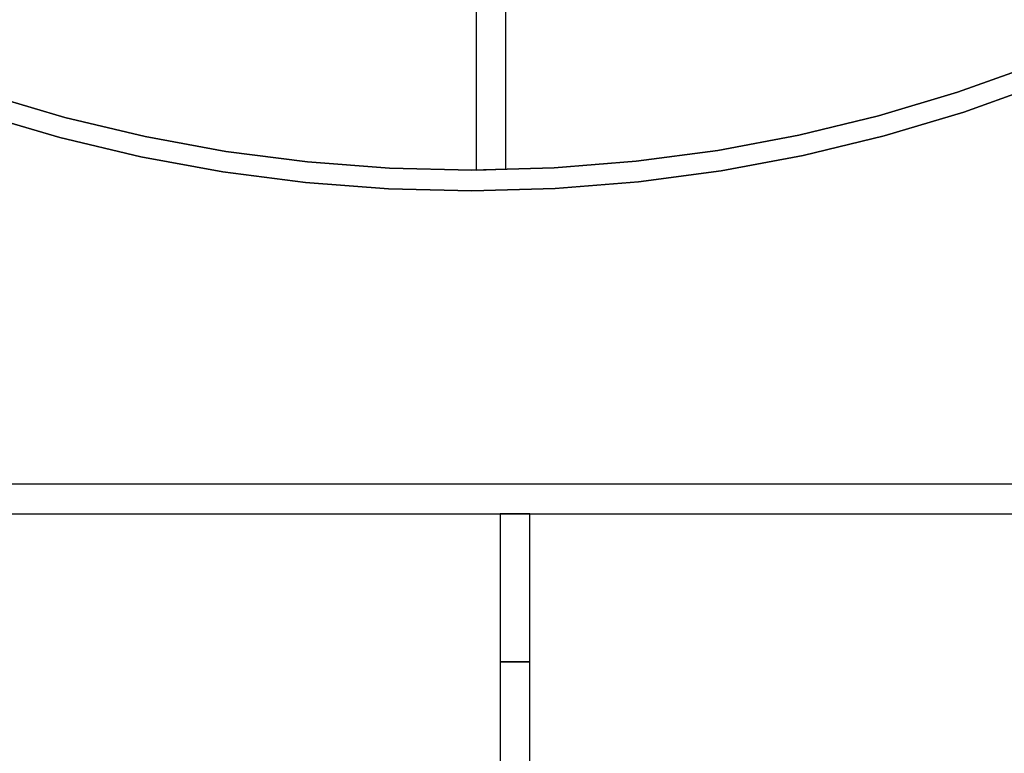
# Model space of a CAD drawing. Header units: metres. Extents: x 391.1 to 427.5, y 12.7 to 28.4.
# Tile 26 of 140: x 411.8 to 415.1, y 15.6 to 18.1. Entities that reach past the tile are written whole.
import ezdxf

# ---------------------------------------------------------------- set-up
doc = ezdxf.new("R2010")
doc.units = ezdxf.units.M
doc.layers.add('A-WALL-____-MCUT', color=7, linetype='Continuous', lineweight=25)
doc.layers.add('A-WALL-____-OTLN', color=7, linetype='Continuous', lineweight=25)

# ---------------------------------------------------------------- blocks, each defined once
blk = doc.blocks.new('Family - Envans P1-154847-04_CLI_AIGUA_P1')
at = {"layer": 'A-WALL-____-MCUT', "color": 253, "true_color": 0xaaaaaa}
for p, q in [((2.7888, 0.1), (0, 0.1)), ((0, 0.1), (0, 0)), ((2.7888, 0), (2.7888, 0.1)), ((0, 0), (2.7888, 0))]:
    blk.add_line(p, q, dxfattribs=at)
at = {"layer": 'A-WALL-____-OTLN', "color": 253, "true_color": 0xaaaaaa}
for p, q in [((2.7888, 0.1), (0, 0.1)), ((0, 0.1), (0, 0)), ((2.7888, 0), (2.7888, 0.1)), ((0, 0), (2.7888, 0))]:
    blk.add_line(p, q, dxfattribs=at)
at = {"layer": 'A-WALL-____-OTLN', "color": 253, "lineweight": 18, "true_color": 0xaaaaaa}
blk.add_line((0, 0), (2.7888, 0), dxfattribs=at)
blk = doc.blocks.new('Family - Mampara P1-154968-04_CLI_AIGUA_P1')
at = {"layer": 'A-WALL-____-MCUT', "color": 253, "true_color": 0xaaaaaa}
for p, q in [((9.6709, 0.1), (6.3089, 0.1)), ((6.3089, 0), (9.6709, 0))]:
    blk.add_line(p, q, dxfattribs=at)
at = {"layer": 'A-WALL-____-OTLN', "color": 253, "true_color": 0xaaaaaa}
for p, q in [((18.0374, 0.1), (2.9097, 0.1)), ((0, 0), (18.0318, 0))]:
    blk.add_line(p, q, dxfattribs=at)
at = {"layer": 'A-WALL-____-OTLN', "color": 253, "lineweight": 18, "true_color": 0xaaaaaa}
blk.add_line((-0.0059, 0), (18.0318, 0), dxfattribs=at)
blk = doc.blocks.new('Family - Envans P1-155028-04_CLI_AIGUA_P1')
at = {"layer": 'A-WALL-____-MCUT', "color": 253, "true_color": 0xaaaaaa}
for p, q in [((4.6408, 0.4266), (4.3788, 0.3333)), ((4.3788, 0.3333), (4.1123, 0.2538)), ((4.4006, 0.2667), (4.6661, 0.3613)), ((1.3623, 0.2483), (1.0954, 0.3268)), ((4.1306, 0.1862), (4.4006, 0.2667)), ((1.0739, 0.2602), (1.3443, 0.1807)), ((1.6329, 0.1839), (1.3623, 0.2483)), ((4.1123, 0.2538), (3.842, 0.1883)), ((1.3443, 0.1807), (1.6184, 0.1154)), ((1.9064, 0.1338), (1.6329, 0.1839)), ((3.842, 0.1883), (3.5686, 0.1371)), ((3.8567, 0.1198), (4.1306, 0.1862)), ((2.1823, 0.098), (1.9064, 0.1338)), ((3.5686, 0.1371), (3.2929, 0.1002)), ((1.6184, 0.1154), (1.8956, 0.0646)), ((3.2929, 0.1002), (3.0157, 0.0779)), ((3.5797, 0.0679), (3.8567, 0.1198)), ((2.4596, 0.0768), (2.1823, 0.098)), ((2.7376, 0.07), (2.4596, 0.0768)), ((3.0157, 0.0779), (2.7376, 0.07)), ((3.3004, 0.0306), (3.5797, 0.0679)), ((1.8956, 0.0646), (2.1751, 0.0284)), ((2.1751, 0.0284), (2.4561, 0.0068)), ((2.4561, 0.0068), (2.7378, 0)), ((2.7378, 0), (3.0195, 0.0079)), ((3.0195, 0.0079), (3.3004, 0.0306))]:
    blk.add_line(p, q, dxfattribs=at)
at = {"layer": 'A-WALL-____-OTLN', "color": 253, "true_color": 0xaaaaaa}
for p, q in [((4.3788, 0.3333), (4.6408, 0.4266)), ((4.1123, 0.2538), (4.3788, 0.3333)), ((4.6661, 0.3613), (4.4006, 0.2667)), ((1.0954, 0.3268), (1.3623, 0.2483)), ((4.4006, 0.2667), (4.1306, 0.1862)), ((1.3443, 0.1807), (1.0739, 0.2602)), ((1.3623, 0.2483), (1.6329, 0.1839)), ((3.842, 0.1883), (4.1123, 0.2538)), ((1.6184, 0.1154), (1.3443, 0.1807)), ((1.6329, 0.1839), (1.9064, 0.1338)), ((3.5686, 0.1371), (3.842, 0.1883)), ((4.1306, 0.1862), (3.8567, 0.1198)), ((1.9064, 0.1338), (2.1823, 0.098)), ((3.2929, 0.1002), (3.5686, 0.1371)), ((1.8956, 0.0646), (1.6184, 0.1154)), ((3.0157, 0.0779), (3.2929, 0.1002)), ((3.8567, 0.1198), (3.5797, 0.0679)), ((2.1823, 0.098), (2.4596, 0.0768)), ((2.4596, 0.0768), (2.7376, 0.07)), ((2.7376, 0.07), (3.0157, 0.0779)), ((3.5797, 0.0679), (3.3004, 0.0306)), ((2.1751, 0.0284), (1.8956, 0.0646)), ((2.4561, 0.0068), (2.1751, 0.0284)), ((2.7378, 0), (2.4561, 0.0068)), ((3.0195, 0.0079), (2.7378, 0)), ((3.3004, 0.0306), (3.0195, 0.0079))]:
    blk.add_line(p, q, dxfattribs=at)
blk = doc.blocks.new('Family - Envans P1-155135-04_CLI_AIGUA_P1')
at = {"layer": 'A-WALL-____-MCUT', "color": 253, "true_color": 0xaaaaaa}
for p, q in [((0, 0.1), (0, 0)), ((3.246, 0.1), (0, 0.1)), ((3.2488, 0), (3.246, 0.1)), ((0, 0), (3.2488, 0))]:
    blk.add_line(p, q, dxfattribs=at)
at = {"layer": 'A-WALL-____-OTLN', "color": 253, "true_color": 0xaaaaaa}
for p, q in [((0, 0.1), (0, 0)), ((3.246, 0.1), (0, 0.1)), ((3.2488, 0), (3.246, 0.1)), ((0, 0), (3.2488, 0))]:
    blk.add_line(p, q, dxfattribs=at)
at = {"layer": 'A-WALL-____-OTLN', "color": 253, "lineweight": 18, "true_color": 0xaaaaaa}
blk.add_line((0, 0), (3.2488, 0), dxfattribs=at)
blk = doc.blocks.new('Family - Mampara P1-155154-04_CLI_AIGUA_P1')
at = {"layer": 'A-WALL-____-MCUT', "color": 253, "true_color": 0xaaaaaa}
for p, q in [((0.5, 0.1), (0, 0.1)), ((0, 0.1), (0, 0)), ((0.5, 0), (0.5, 0.1)), ((0, 0), (0.5, 0))]:
    blk.add_line(p, q, dxfattribs=at)
at = {"layer": 'A-WALL-____-OTLN', "color": 253, "true_color": 0xaaaaaa}
for p, q in [((0.5, 0.1), (0, 0.1)), ((0, 0.1), (0, 0)), ((0.5, 0), (0.5, 0.1)), ((0, 0), (0.5, 0))]:
    blk.add_line(p, q, dxfattribs=at)
at = {"layer": 'A-WALL-____-OTLN', "color": 253, "lineweight": 18, "true_color": 0xaaaaaa}
blk.add_line((0, 0), (0.5, 0), dxfattribs=at)
blk = doc.blocks.new('LONDR55-XX_ZZ-ARQ-CAA-M3D-Londres55_ifc-1-04_CLI_AIGUA_P1')
at = {"layer": 'A-WALL-____-OTLN', "color": 253, "lineweight": 18, "true_color": 0xaaaaaa}
for name, p, rotation in [('Family - Envans P1-155135-04_CLI_AIGUA_P1', (413.3066, 20.82), 270), ('Family - Mampara P1-154968-04_CLI_AIGUA_P1', (421.407, 16.5095), 180), ('Family - Mampara P1-155154-04_CLI_AIGUA_P1', (413.3874, 16.4095), 270), ('Family - Envans P1-154847-04_CLI_AIGUA_P1', (413.3874, 15.9095), 270)]:
    blk.add_blockref(name, p, dxfattribs=dict(at, rotation=rotation))
blk.add_blockref('Family - Envans P1-155028-04_CLI_AIGUA_P1', (410.5542, 17.5008), dxfattribs=at)

msp = doc.modelspace()

# ---------------------------------------------------------------- block references
at = {"lineweight": 5}
msp.add_blockref('LONDR55-XX_ZZ-ARQ-CAA-M3D-Londres55_ifc-1-04_CLI_AIGUA_P1', (0, 0), dxfattribs=at)

doc.saveas('drawing.dxf')
